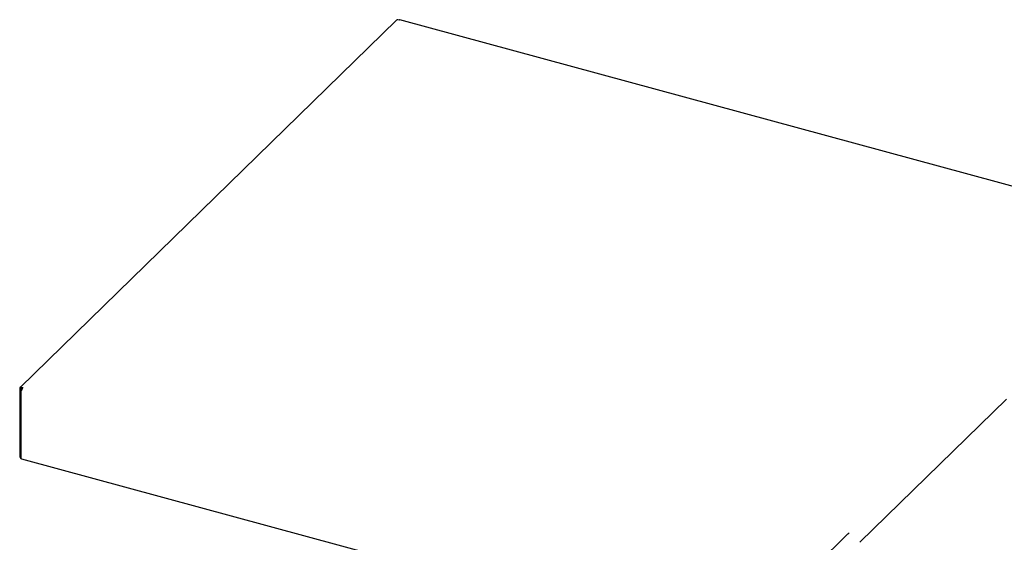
# Model space of a CAD drawing. Header units: inches. Extents: x 35 to 165, y 14 to 115.
# Tile 38 of 39: x 129 to 149, y 99 to 110. Entities that reach past the tile are written whole.
import ezdxf

# ---------------------------------------------------------------- set-up
doc = ezdxf.new("R2010")
doc.units = ezdxf.units.IN
doc.header["$LTSCALE"] = 12
doc.header["$MEASUREMENT"] = 0

msp = doc.modelspace()

# ---------------------------------------------------------------- linework, layer by layer
at = {"color": 7, "linetype": 'Continuous', "lineweight": 25}
for p, q in [((136.7698, 109.9582), (129.0694, 102.4423)), ((136.8267, 109.9571), (136.8002, 109.9643)), ((151.5498, 105.9635), (136.8382, 109.9618)), ((129.0613, 102.4216), (129.0613, 101.0124)), ((129.0828, 102.4039), (129.0828, 100.9947)), ((129.0865, 102.4147), (129.0865, 102.413)), ((129.098, 102.4244), (129.0878, 102.4144)), ((129.0997, 102.4484), (129.1263, 102.4412)), ((129.0997, 102.424), (129.1134, 102.4203)), ((149.2541, 102.2017), (146.2522, 99.2717)), ((129.0613, 101.0124), (129.0828, 101.0066)), ((143.8176, 96.9766), (129.106, 100.9749)), ((145.2741, 98.7243), (146.01, 99.4426)), ((146.0079, 99.4407), (146.034, 99.4633))]:
    msp.add_line(p, q, dxfattribs=at)
at = {"color": 7, "linetype": 'Continuous', "lineweight": 25, "flags": 128}
for points in [[(129.0878, 102.4144), (129.0846, 102.4103), (129.083, 102.406), (129.083, 102.4016), (129.0847, 102.3973), (129.088, 102.3933), (129.0928, 102.3896), (129.0989, 102.3865), (129.106, 102.3841)], [(129.106, 100.9749), (129.0989, 100.9773), (129.0928, 100.9804), (129.088, 100.9841), (129.0847, 100.9881), (129.083, 100.9924), (129.0828, 100.9947)]]:
    msp.add_lwpolyline(points, dxfattribs=at)
at = {"color": 7, "linetype": 'Continuous', "lineweight": 25}
for centre, radius, start, end in [((136.7904, 109.9348), 0.0311, 71.58351, 131.32675), ((136.8363, 109.9502), 0.0118, 80.81103, 143.89293), ((129.0895, 102.422), 0.0283, 68.86217, 180.92238), ((129.0962, 102.4149), 0.00975, 68.86797, 180.91659), ((129.1949, 102.3846), 0.089, 140.51292, 180.34346)]:
    msp.add_arc(centre, radius, start, end, dxfattribs=at)

doc.saveas('drawing.dxf')
